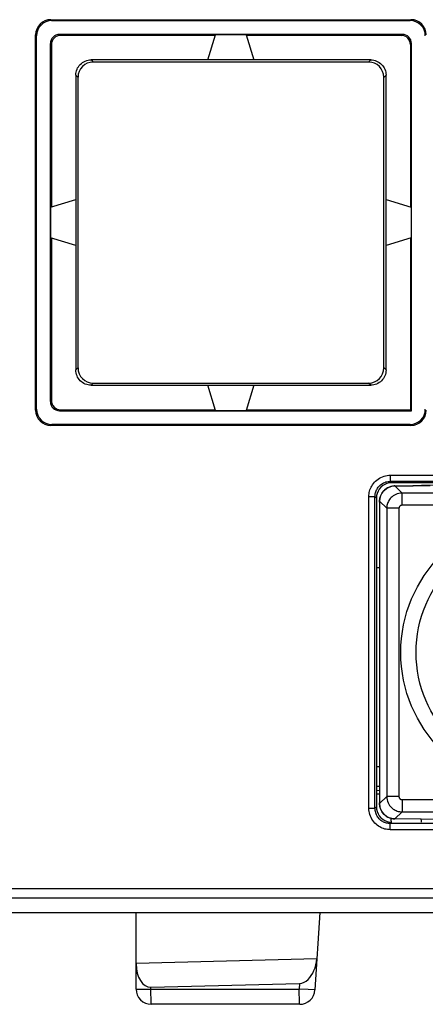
# Model space of a CAD drawing. Header units: millimetres. Extents: x 674 to 3111, y -226 to 595.
# Tile 14 of 46: x 2334 to 2347, y 190 to 222. Entities that reach past the tile are written whole.
import ezdxf

# ---------------------------------------------------------------- set-up
doc = ezdxf.new("R2010")
doc.units = ezdxf.units.MM
doc.header["$LTSCALE"] = 30.734
doc.layers.get('0').update_dxf_attribs({"linetype": 'CONTINUOUS'})
doc.layers.add('3_ALL_AXES', color=7, linetype='CONTINUOUS')

msp = doc.modelspace()

# ---------------------------------------------------------------- linework, layer by layer
at = {"color": 7, "linetype": 'Continuous'}
for p, q in [((2335.005, 221.834), (2346.766, 221.834)), ((2335.005, 221.834), (2335.035, 221.804)), ((2335.035, 221.804), (2346.736, 221.804)), ((2346.766, 221.834), (2346.736, 221.804)), ((2334.505, 221.335), (2334.535, 221.305)), ((2334.505, 209.073), (2334.505, 221.335)), ((2334.535, 209.103), (2334.535, 221.305)), ((2346.486, 221.354), (2335.285, 221.354)), ((2335.319, 221.32), (2335.285, 221.354)), ((2340.375, 221.32), (2335.319, 221.32)), ((2340.135, 220.52), (2340.382, 221.344)), ((2341.388, 221.344), (2340.382, 221.344)), ((2341.388, 221.344), (2341.635, 220.52)), ((2346.452, 221.32), (2341.395, 221.32)), ((2346.452, 221.32), (2346.486, 221.354)), ((2335.019, 221.021), (2334.985, 221.054)), ((2334.985, 221.054), (2334.985, 209.354)), ((2335.019, 221.021), (2335.019, 215.714)), ((2346.752, 221.021), (2346.785, 221.054)), ((2346.752, 221.021), (2346.752, 215.714)), ((2346.785, 209.054), (2346.785, 221.054)), ((2336.317, 220.52), (2336.387, 220.45)), ((2345.452, 220.52), (2336.319, 220.52)), ((2345.384, 220.45), (2336.387, 220.45)), ((2345.384, 220.45), (2345.454, 220.52)), ((2335.819, 220.022), (2335.889, 219.952)), ((2335.819, 220.021), (2335.819, 210.387)), ((2335.889, 219.952), (2335.889, 210.455)), ((2345.882, 219.952), (2345.952, 220.022)), ((2345.882, 210.455), (2345.882, 219.952)), ((2345.952, 210.387), (2345.952, 220.021)), ((2334.995, 215.707), (2335.819, 215.954)), ((2345.952, 215.954), (2346.775, 215.707)), ((2334.995, 215.707), (2334.995, 214.701)), ((2346.775, 215.707), (2346.775, 214.701)), ((2335.819, 214.454), (2334.995, 214.701)), ((2335.019, 214.694), (2335.019, 209.387)), ((2346.775, 214.701), (2345.952, 214.454)), ((2346.752, 214.694), (2346.752, 209.087)), ((2335.819, 210.385), (2335.889, 210.455)), ((2345.952, 210.385), (2345.882, 210.455)), ((2336.317, 209.887), (2336.387, 209.957)), ((2336.319, 209.887), (2345.452, 209.887)), ((2336.387, 209.957), (2345.384, 209.957)), ((2340.382, 209.064), (2340.135, 209.887)), ((2341.635, 209.887), (2341.388, 209.064)), ((2345.454, 209.887), (2345.384, 209.957)), ((2335.019, 209.387), (2334.985, 209.354)), ((2334.505, 209.073), (2334.535, 209.103)), ((2335.319, 209.087), (2335.285, 209.054)), ((2335.285, 209.054), (2346.785, 209.054)), ((2335.319, 209.087), (2340.375, 209.087)), ((2340.382, 209.064), (2341.388, 209.064)), ((2341.395, 209.087), (2346.752, 209.087)), ((2346.785, 209.054), (2346.752, 209.087)), ((2335.005, 208.574), (2335.035, 208.604)), ((2346.766, 208.574), (2335.005, 208.574)), ((2346.736, 208.604), (2335.035, 208.604)), ((2346.766, 208.574), (2346.736, 208.604)), ((2346.092, 206.947), (2349.612, 206.947)), ((2346.092, 206.947), (2346.092, 206.747)), ((2346.092, 206.747), (2349.413, 206.747)), ((2346.092, 206.747), (2346.138, 206.701)), ((2349.464, 206.701), (2346.138, 206.701)), ((2346.238, 206.595), (2346.837, 206.602)), ((2347.107, 206.607), (2346.827, 206.602)), ((2346.827, 206.602), (2346.837, 206.602)), ((2346.053, 206.557), (2346.146, 206.585)), ((2346.146, 206.585), (2346.244, 206.595)), ((2346.244, 206.595), (2346.238, 206.595)), ((2346.475, 206.364), (2346.244, 206.595)), ((2365.896, 206.364), (2346.475, 206.364)), ((2346.475, 205.964), (2346.475, 206.364)), ((2345.392, 206.247), (2345.592, 206.247)), ((2345.392, 196.06), (2345.392, 206.247)), ((2345.592, 206.247), (2345.638, 206.202)), ((2345.592, 196.06), (2345.592, 206.247)), ((2345.638, 206.202), (2345.638, 196.106)), ((2345.742, 206.107), (2345.74, 206.069)), ((2345.74, 206.069), (2345.741, 206.072)), ((2345.741, 206.072), (2345.742, 206.106)), ((2345.741, 206.072), (2345.741, 196.235)), ((2345.743, 206.13), (2345.742, 206.106)), ((2345.742, 206.106), (2345.742, 206.107)), ((2345.975, 205.864), (2345.744, 206.095)), ((2365.896, 205.964), (2346.475, 205.964)), ((2346.375, 205.864), (2345.975, 205.864)), ((2345.975, 205.864), (2345.975, 196.443)), ((2346.375, 205.864), (2346.375, 196.443)), ((2345.741, 203.922), (2345.638, 203.92)), ((2345.741, 197.416), (2345.638, 197.418)), ((2345.741, 196.767), (2345.638, 196.77)), ((2345.741, 196.635), (2345.638, 196.638)), ((2345.638, 196.533), (2345.73, 196.536)), ((2345.975, 196.443), (2345.744, 196.212)), ((2346.375, 196.443), (2345.975, 196.443)), ((2346.475, 196.343), (2365.896, 196.343)), ((2346.475, 196.343), (2346.475, 195.944)), ((2345.392, 196.06), (2345.592, 196.06)), ((2345.592, 196.06), (2345.638, 196.106)), ((2345.741, 196.235), (2345.74, 196.238)), ((2345.74, 196.238), (2345.742, 196.201)), ((2345.742, 196.202), (2345.741, 196.235)), ((2345.754, 196.115), (2345.744, 196.212)), ((2345.782, 196.021), (2345.754, 196.115)), ((2345.766, 196.062), (2345.783, 196.016)), ((2345.783, 196.016), (2345.806, 195.97)), ((2346.053, 195.751), (2345.966, 195.797)), ((2346.124, 195.683), (2346.123, 195.727)), ((2346.131, 195.607), (2346.124, 195.683)), ((2346.125, 195.726), (2346.191, 195.715)), ((2346.191, 195.715), (2346.238, 195.712)), ((2346.238, 195.712), (2346.244, 195.712)), ((2348.613, 195.684), (2346.238, 195.712)), ((2346.475, 195.944), (2346.244, 195.712)), ((2346.475, 195.944), (2365.896, 195.944)), ((2346.092, 195.56), (2346.138, 195.606)), ((2349.612, 195.56), (2346.092, 195.56)), ((2346.092, 195.361), (2346.092, 195.56)), ((2349.413, 195.361), (2346.092, 195.361)), ((2328.128, 193.439), (2349.413, 193.439)), ((2328.223, 193.139), (2349.315, 193.139)), ((2328.885, 192.654), (2353.985, 192.654)), ((2337.785, 190.154), (2337.785, 192.654)), ((2343.785, 192.654), (2343.631, 190.123)), ((2337.785, 190.997), (2343.694, 191.151)), ((2338.272, 190.209), (2343.13, 190.336)), ((2338.272, 190.154), (2338.272, 190.209)), ((2343.13, 190.336), (2343.119, 190.154)), ((2343.13, 190.336), (2343.203, 190.348)), ((2337.785, 190.154), (2343.119, 190.154)), ((2343.405, 190.136), (2343.119, 190.154)), ((2343.621, 190.124), (2343.405, 190.136)), ((2343.631, 190.123), (2343.621, 190.124)), ((2343.132, 189.654), (2338.285, 189.654))]:
    msp.add_line(p, q, dxfattribs=at)
for points in [[(2345.392, 206.247), (2345.394, 206.293), (2345.398, 206.337), (2345.405, 206.381), (2345.415, 206.425), (2345.428, 206.468), (2345.443, 206.51), (2345.462, 206.552), (2345.484, 206.593), (2345.509, 206.634), (2345.538, 206.675), (2345.571, 206.714), (2345.607, 206.752), (2345.647, 206.788), (2345.691, 206.82), (2345.737, 206.85), (2345.785, 206.876), (2345.836, 206.898), (2345.887, 206.916), (2345.939, 206.93), (2345.991, 206.94), (2346.042, 206.945), (2346.092, 206.947)], [(2345.592, 206.247), (2345.593, 206.28), (2345.596, 206.312), (2345.601, 206.343), (2345.608, 206.374), (2345.618, 206.405), (2345.629, 206.435), (2345.642, 206.465), (2345.658, 206.495), (2345.676, 206.524), (2345.696, 206.553), (2345.72, 206.581), (2345.746, 206.608), (2345.774, 206.633), (2345.805, 206.657), (2345.838, 206.678), (2345.873, 206.697), (2345.909, 206.712), (2345.946, 206.725), (2345.983, 206.735), (2346.02, 206.742), (2346.056, 206.746), (2346.092, 206.747)], [(2346.138, 206.701), (2346.059, 206.695), (2345.983, 206.677), (2345.91, 206.647), (2345.843, 206.606), (2345.783, 206.555), (2345.732, 206.494), (2345.691, 206.427), (2345.661, 206.353), (2345.644, 206.278), (2345.638, 206.202)], [(2346.837, 206.602), (2347.048, 206.605), (2347.233, 206.609), (2347.39, 206.612)], [(2347.527, 206.617), (2347.331, 206.611), (2347.107, 206.607)], [(2345.744, 206.095), (2345.754, 206.193), (2345.782, 206.287)], [(2346.004, 206.534), (2345.958, 206.506), (2345.917, 206.474), (2345.879, 206.438), (2345.846, 206.398), (2345.817, 206.357), (2345.794, 206.315), (2345.776, 206.274), (2345.762, 206.232)], [(2345.782, 206.287), (2345.828, 206.373), (2345.891, 206.449), (2345.966, 206.511), (2346.053, 206.557)], [(2346.475, 206.364), (2346.424, 206.361), (2346.372, 206.353), (2346.32, 206.339), (2346.271, 206.32), (2346.225, 206.297), (2346.184, 206.27), (2346.149, 206.242), (2346.118, 206.213), (2346.091, 206.184), (2346.068, 206.154), (2346.048, 206.123), (2346.03, 206.092), (2346.015, 206.059), (2346.002, 206.025), (2345.991, 205.989), (2345.983, 205.951), (2345.977, 205.909), (2345.975, 205.864)], [(2346.104, 206.576), (2346.052, 206.557), (2346.004, 206.534)], [(2346.238, 206.595), (2346.217, 206.595), (2346.159, 206.588), (2346.104, 206.576)], [(2345.744, 206.095), (2345.744, 206.095), (2345.743, 206.094), (2345.742, 206.091), (2345.742, 206.087), (2345.741, 206.08), (2345.741, 206.072)], [(2345.762, 206.232), (2345.753, 206.194), (2345.747, 206.16), (2345.743, 206.13)], [(2346.475, 205.964), (2346.465, 205.964), (2346.454, 205.962), (2346.444, 205.959), (2346.434, 205.955), (2346.425, 205.951), (2346.417, 205.945), (2346.41, 205.94), (2346.404, 205.934), (2346.398, 205.928), (2346.394, 205.922), (2346.39, 205.916), (2346.386, 205.91), (2346.383, 205.903), (2346.38, 205.896), (2346.378, 205.889), (2346.377, 205.881), (2346.376, 205.873), (2346.375, 205.864)], [(2345.975, 196.443), (2345.978, 196.392), (2345.986, 196.34), (2346, 196.289), (2346.019, 196.239), (2346.042, 196.194), (2346.069, 196.152), (2346.097, 196.117), (2346.126, 196.086), (2346.155, 196.059), (2346.186, 196.036), (2346.216, 196.016), (2346.247, 195.999), (2346.28, 195.983), (2346.314, 195.97), (2346.35, 195.96), (2346.388, 195.951), (2346.43, 195.946), (2346.475, 195.944)], [(2346.375, 196.443), (2346.376, 196.433), (2346.377, 196.423), (2346.38, 196.412), (2346.384, 196.403), (2346.389, 196.393), (2346.394, 196.385), (2346.399, 196.378), (2346.405, 196.372), (2346.411, 196.367), (2346.417, 196.362), (2346.423, 196.358), (2346.43, 196.354), (2346.436, 196.351), (2346.443, 196.349), (2346.45, 196.347), (2346.458, 196.345), (2346.466, 196.344), (2346.475, 196.343)], [(2346.092, 195.361), (2346.047, 195.362), (2346.002, 195.366), (2345.958, 195.374), (2345.915, 195.383), (2345.872, 195.396), (2345.829, 195.412), (2345.787, 195.43), (2345.746, 195.452), (2345.705, 195.477), (2345.665, 195.506), (2345.625, 195.539), (2345.587, 195.576), (2345.552, 195.616), (2345.519, 195.659), (2345.489, 195.705), (2345.463, 195.754), (2345.441, 195.804), (2345.423, 195.855), (2345.409, 195.907), (2345.4, 195.959), (2345.394, 196.01), (2345.392, 196.06)], [(2346.092, 195.56), (2346.06, 195.562), (2346.028, 195.565), (2345.996, 195.57), (2345.965, 195.577), (2345.935, 195.586), (2345.904, 195.597), (2345.874, 195.61), (2345.845, 195.626), (2345.815, 195.644), (2345.787, 195.664), (2345.758, 195.688), (2345.731, 195.714), (2345.706, 195.743), (2345.682, 195.774), (2345.661, 195.807), (2345.643, 195.841), (2345.627, 195.877), (2345.614, 195.914), (2345.604, 195.951), (2345.597, 195.988), (2345.593, 196.024), (2345.592, 196.06)], [(2345.638, 196.106), (2345.644, 196.028), (2345.662, 195.951), (2345.692, 195.878), (2345.733, 195.811), (2345.785, 195.751), (2345.845, 195.7), (2345.913, 195.659), (2345.986, 195.629), (2346.061, 195.612), (2346.138, 195.606)], [(2345.744, 196.212), (2345.744, 196.212), (2345.743, 196.214), (2345.742, 196.216), (2345.742, 196.221), (2345.741, 196.227), (2345.741, 196.235)], [(2345.742, 196.202), (2345.742, 196.199), (2345.744, 196.174), (2345.748, 196.142), (2345.755, 196.105), (2345.766, 196.062)], [(2345.966, 195.797), (2345.891, 195.859), (2345.828, 195.935), (2345.782, 196.021)], [(2345.806, 195.97), (2345.835, 195.924), (2345.869, 195.881), (2345.908, 195.841), (2345.954, 195.804), (2346.006, 195.772), (2346.063, 195.746), (2346.125, 195.726)], [(2346.244, 195.712), (2346.146, 195.722), (2346.053, 195.751)], [(2343.203, 190.348), (2343.274, 190.373), (2343.341, 190.413), (2343.404, 190.464), (2343.461, 190.525), (2343.512, 190.595), (2343.558, 190.672), (2343.598, 190.755), (2343.632, 190.845), (2343.66, 190.941), (2343.68, 191.043), (2343.693, 191.151)], [(2338.285, 189.654), (2338.283, 189.663), (2338.281, 189.69), (2338.278, 189.735), (2338.276, 189.796), (2338.275, 189.873), (2338.273, 189.961), (2338.273, 190.056), (2338.272, 190.154)], [(2343.132, 189.654), (2343.129, 189.663), (2343.127, 189.691), (2343.124, 189.737), (2343.122, 189.799), (2343.121, 189.875), (2343.12, 189.962), (2343.119, 190.056), (2343.119, 190.154)]]:
    msp.add_lwpolyline(points, dxfattribs=at)
for centre, radius, start, end in [((2335.318, 221.021), 0.299, 89.8421, 180.1579), ((2346.453, 221.021), 0.299, 359.8421, 90.1579), ((2335.318, 209.386), 0.299, 179.8421, 270.1579), ((2348.085, 195.806), 1, 185.9906, 191.5417), ((2338.285, 190.154), 0.5, 180, 270), ((2343.132, 190.154), 0.5, 270, 356.5)]:
    msp.add_arc(centre, radius, start, end, dxfattribs=at)
for centre, major_axis, ratio, start_param, end_param in [((2335.006, 221.333), (0.355, -0.355), 0.996419, 2.357988, 3.925197), ((2335.036, 221.303), (0.355, -0.355), 0.996419, 2.357988, 3.925197), ((2346.735, 221.303), (-0.355, -0.355), 0.996419, 2.357988, 3.925197), ((2346.765, 221.333), (0.355, 0.355), 0.996419, -0.783605, 0.783605), ((2335.286, 221.054), (0.212, -0.212), 0.998891, 2.356749, 3.926436), ((2346.485, 221.054), (0.212, 0.212), 0.998891, -0.784843, 0.784843), ((2336.391, 219.948), (0.356, -0.356), 0.992433, 2.359993, 3.923193), ((2345.38, 219.948), (0.356, 0.356), 0.992433, -0.7816, 0.7816), ((2336.391, 210.459), (0.356, 0.356), 0.992433, 2.359993, 3.923193), ((2345.38, 210.459), (-0.356, 0.356), 0.992433, 2.359993, 3.923193), ((2335.286, 209.354), (0.212, 0.212), 0.998891, 2.356749, 3.926436), ((2335.006, 209.075), (0.355, 0.355), 0.996419, -3.925197, -2.357988), ((2335.036, 209.105), (0.355, 0.355), 0.996419, 2.357988, 3.925197), ((2346.735, 209.105), (-0.355, 0.355), 0.996419, 2.357988, 3.925197), ((2346.765, 209.075), (0.355, -0.355), 0.996419, -0.783605, 0.783605), ((2338.285, 191.01), (0.035, 0.8), 0.623152, 1.640381, 3.184997)]:
    msp.add_ellipse(centre, major_axis=major_axis, ratio=ratio, start_param=start_param, end_param=end_param, dxfattribs=at)
for points, knots in [([(2335.819, 220.021), (2335.819, 220.086), (2335.845, 220.217), (2335.956, 220.383), (2336.122, 220.495), (2336.253, 220.52), (2336.319, 220.52)], [0, 0, 0, 0, 0.249984, 0.5, 0.750016, 1, 1, 1, 1]), ([(2345.452, 220.52), (2345.517, 220.52), (2345.649, 220.495), (2345.815, 220.383), (2345.926, 220.217), (2345.952, 220.086), (2345.952, 220.021)], [0, 0, 0, 0, 0.249966, 0.5, 0.750034, 1, 1, 1, 1]), ([(2336.319, 209.887), (2336.253, 209.887), (2336.122, 209.913), (2335.956, 210.024), (2335.845, 210.19), (2335.819, 210.322), (2335.819, 210.387)], [0, 0, 0, 0, 0.249984, 0.5, 0.750016, 1, 1, 1, 1]), ([(2345.952, 210.387), (2345.952, 210.322), (2345.926, 210.19), (2345.815, 210.024), (2345.649, 209.913), (2345.517, 209.887), (2345.452, 209.887)], [0, 0, 0, 0, 0.249984, 0.5, 0.750016, 1, 1, 1, 1])]:
    msp.add_open_spline(points, degree=3, knots=knots, dxfattribs=at)
at = {"layer": '3_ALL_AXES', "color": 7, "linetype": 'Continuous'}
for radius in [4.5, 4]:
    msp.add_circle((2350.935, 201.154), radius, dxfattribs=at)

doc.saveas('drawing.dxf')
